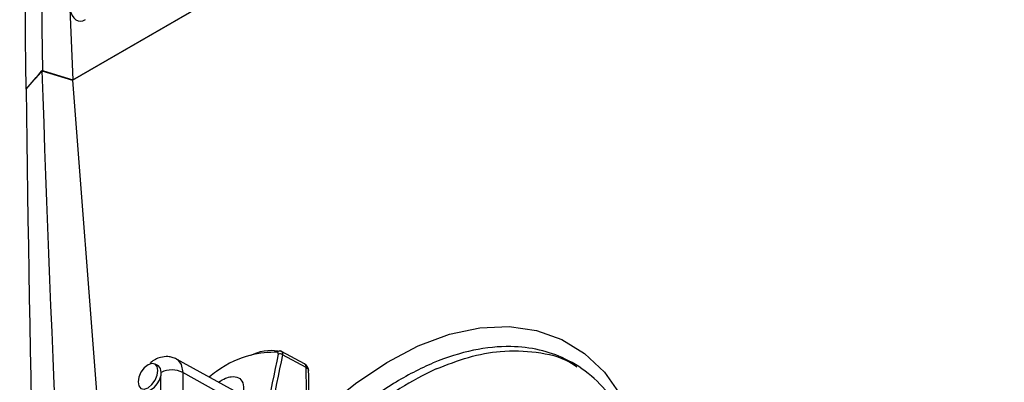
# Model space of a CAD drawing. Header units: millimetres. Extents: x 15358 to 16483, y 10132 to 11382.
# Tile 30 of 166: x 16195 to 16258, y 10330 to 10353. Entities that reach past the tile are written whole.
import ezdxf

# ---------------------------------------------------------------- set-up
doc = ezdxf.new("R2010")
doc.units = ezdxf.units.MM

msp = doc.modelspace()

# ---------------------------------------------------------------- linework, layer by layer
at = {"color": 7, "linetype": 'Continuous', "lineweight": 25}
for p, q in [((16198.8, 10349.364), (16315.659, 10416.826)), ((16198.788, 10349.345), (16257.354, 10383.154)), ((16198.601, 10353.895), (16198.8, 10349.364)), ((16196.827, 10349.936), (16198.788, 10349.345)), ((16196.856, 10349.965), (16198.8, 10349.364)), ((16198.788, 10349.345), (16203.009, 10294.044)), ((16213.628, 10331.192), (16212.153, 10331.999)), ((16209.559, 10329.24), (16205.435, 10331.505)), ((16213.736, 10330.962), (16212.224, 10331.788)), ((16204.272, 10331.068), (16204.059, 10331.19)), ((16204.43, 10318.676), (16204.43, 10330.424)), ((16205.832, 10330.647), (16205.832, 10318.676)), ((16208.748, 10329.021), (16205.832, 10330.647))]:
    msp.add_line(p, q, dxfattribs=at)
at = {"color": 7, "linetype": 'Continuous', "lineweight": 25, "flags": 128}
for points in [[(16215.332, 10328.689), (16216.878, 10329.944), (16218.884, 10331.294), (16220.902, 10332.348), (16222.902, 10333.089), (16224.852, 10333.505), (16226.719, 10333.59), (16228.475, 10333.343), (16230.092, 10332.767), (16231.544, 10331.871), (16232.808, 10330.669), (16233.864, 10329.182), (16234.695, 10327.432), (16235.287, 10325.447), (16235.632, 10323.259), (16235.725, 10320.902), (16235.562, 10318.415)], [(16205.435, 10331.505), (16205.446, 10331.498), (16205.49, 10331.471)], [(16205.49, 10331.471), (16205.732, 10331.17), (16205.832, 10330.647)], [(16203.61, 10329.676), (16203.853, 10329.873), (16204.06, 10330.151), (16204.197, 10330.469), (16204.246, 10330.778), (16204.197, 10331.032), (16204.06, 10331.19), (16203.853, 10331.231), (16203.61, 10331.146), (16203.366, 10330.949), (16203.16, 10330.671), (16203.022, 10330.353), (16202.973, 10330.044), (16203.022, 10329.79), (16203.16, 10329.632), (16203.366, 10329.592), (16203.61, 10329.676)], [(16204.459, 10330.656), (16204.41, 10330.909), (16204.272, 10331.068), (16204.272, 10331.068)], [(16203.372, 10329.509), (16203.444, 10329.479), (16203.623, 10329.476), (16203.822, 10329.554), (16204.021, 10329.705), (16204.2, 10329.916), (16204.341, 10330.163), (16204.43, 10330.424)]]:
    msp.add_lwpolyline(points, dxfattribs=at)
at = {"color": 7, "linetype": 'Continuous', "lineweight": 25}
for centre, radius, start, end in [((16212.04, 10331.863), 0.167, 64.52597, 149.37219), ((16212.06, 10331.586), 0.26, 50.81158, 115.51043), ((16205.136, 10329.262), 1.55, 63.33859, 115.92213), ((16213.388, 10330.754), 0.5, 359.95317, 61.31868), ((16213.494, 10330.99), 0.243, 353.37951, 56.44817), ((16230.891, 10311.857), 20.973, 114.93703, 129.34875)]:
    msp.add_arc(centre, radius, start, end, dxfattribs=at)
for centre, major_axis, ratio, start_param, end_param in [((16199.596, 10355.103), (0.417, 1.97), 0.495245, 2.331324, 3.560486), ((16265.401, 10288.032), (-39.134, 65.449), 0.587343, 0.549869, 0.684985), ((16265.54, 10288.115), (-39.034, 65.275), 0.587369, 0.549845, 0.68496)]:
    msp.add_ellipse(centre, major_axis=major_axis, ratio=ratio, start_param=start_param, end_param=end_param, dxfattribs=at)
for points in [[(16195.817, 10348.771), (16195.4, 10382.644), (16195.695, 10416.105), (16196.699, 10449.11)], [(16196.897, 10392.671), (16196.694, 10378.451), (16196.681, 10364.215), (16196.856, 10349.965)], [(16195.811, 10348.769), (16196.148, 10349.16), (16196.486, 10349.548), (16196.827, 10349.936)], [(16195.817, 10348.771), (16196.161, 10349.17), (16196.508, 10349.568), (16196.856, 10349.965)], [(16196.827, 10349.936), (16197.395, 10332.136), (16198.268, 10314.326), (16199.445, 10296.504)], [(16195.811, 10348.769), (16196.028, 10330.978), (16196.44, 10313.075), (16197.049, 10295.062)], [(16211.948, 10331.821), (16211.964, 10331.892), (16211.945, 10331.941), (16211.897, 10331.948)], [(16214.102, 10322.901), (16213.919, 10325.622), (16213.736, 10328.343), (16213.736, 10330.962)], [(16204.43, 10330.424), (16204.448, 10330.504), (16204.459, 10330.583), (16204.459, 10330.656)]]:
    msp.add_open_spline(points, degree=3, dxfattribs=at)
for points, knots in [([(16205.157, 10285.133), (16205.236, 10285.176), (16205.564, 10285.362), (16206.645, 10285.959), (16213.498, 10289.766), (16226.178, 10296.898), (16241.092, 10305.427), (16250.471, 10310.835), (16260.679, 10316.734), (16277.296, 10326.409), (16294.823, 10336.724), (16304.516, 10342.458), (16306.22, 10343.467), (16306.758, 10343.787), (16306.907, 10343.877)], [0.098562, 0.098562, 0.098562, 0.098562, 0.1010315, 0.108844, 0.1322815, 0.311969, 0.468219, 0.5005877, 0.530719, 0.702594, 0.8666565, 0.890094, 0.8979065, 0.900907, 0.900907, 0.900907, 0.900907]), ([(16211.897, 10331.948), (16211.337, 10331.93), (16210.218, 10331.895), (16208.596, 10331.195), (16207.68, 10330.478), (16207.525, 10330.357)], [0, 0, 0, 0, 0.453965, 0.908061, 1, 1, 1, 1]), ([(16210.189, 10331.752), (16210.227, 10331.77), (16210.997, 10332.148), (16211.569, 10332.079), (16212.112, 10332.014)], [0, 0, 0, 0, 0.049124, 1, 1, 1, 1]), ([(16212.152, 10331.997), (16212.147, 10332.001), (16212.122, 10332.02), (16212.089, 10332.024), (16212.064, 10332.026)], [0, 0, 0, 0, 0.197734, 1, 1, 1, 1]), ([(16212.151, 10331.996), (16212.159, 10331.992), (16212.194, 10331.978), (16212.228, 10331.911), (16212.226, 10331.829), (16212.224, 10331.788)], [0, 0, 0, 0, 0.134575, 0.568325, 1, 1, 1, 1]), ([(16235.649, 10319.672), (16235.668, 10320.449), (16235.713, 10322.282), (16235.287, 10324.757), (16234.505, 10327.095), (16233.413, 10328.986), (16232.012, 10330.501), (16230.412, 10331.539), (16228.664, 10332.147), (16226.706, 10332.383), (16224.428, 10332.157), (16221.892, 10331.357), (16219.293, 10330), (16217.544, 10328.751), (16216.662, 10328.003), (16216.623, 10327.97)], [0, 0, 0, 0, 0.067614, 0.159463, 0.240685, 0.323842, 0.405065, 0.488224, 0.560213, 0.633537, 0.722789, 0.814632, 0.903883, 0.995725, 1, 1, 1, 1]), ([(16222.049, 10330.874), (16222.74, 10331.146), (16224.135, 10331.694), (16226.303, 10332.082), (16228.492, 10332.006), (16230.139, 10331.632), (16230.903, 10331.121), (16231.054, 10331.02)], [0, 0, 0, 0, 0.2084492, 0.4209173, 0.6746363, 0.9357205, 1, 1, 1, 1]), ([(16205.435, 10331.505), (16205.344, 10331.547), (16205.171, 10331.627), (16204.823, 10331.681), (16204.336, 10331.623), (16203.94, 10331.43), (16203.752, 10331.245), (16203.733, 10331.227)], [0, 0, 0, 0, 0.164571, 0.316201, 0.577942, 0.957861, 1, 1, 1, 1]), ([(16213.736, 10330.962), (16213.766, 10330.941), (16213.83, 10330.899), (16213.879, 10330.831), (16213.881, 10330.787), (16213.881, 10330.772)], [0, 0, 0, 0, 0.3795005, 0.788714, 1, 1, 1, 1]), ([(16214.102, 10322.901), (16214.051, 10324.086), (16213.94, 10326.705), (16213.907, 10329.322), (16213.888, 10330.755)], [0, 0, 0, 0, 0.452549, 1, 1, 1, 1]), ([(16208.114, 10330.034), (16208.269, 10330.126), (16208.565, 10330.303), (16209.016, 10330.41), (16209.431, 10330.358), (16209.703, 10330.024), (16209.749, 10329.591), (16209.701, 10329.292), (16209.688, 10329.217)], [0, 0, 0, 0, 0.146823, 0.28052, 0.494256, 0.711252, 0.928001, 1, 1, 1, 1])]:
    msp.add_open_spline(points, degree=3, knots=knots, dxfattribs=at)

doc.saveas('drawing.dxf')
